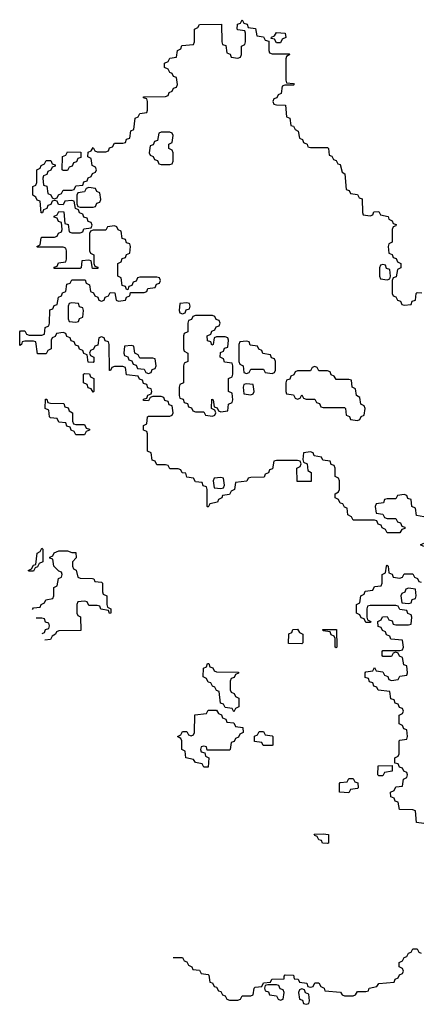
# Model space of a CAD drawing. Header units: inches. Extents: x 2777885 to 2884230, y 684484 to 829189.
# Tile 103 of 239: x 2782526 to 2784410, y 780594 to 785214. Entities that reach past the tile are written whole.
import ezdxf

# ---------------------------------------------------------------- set-up
doc = ezdxf.new("R2010")
doc.units = ezdxf.units.IN
doc.header["$MEASUREMENT"] = 0
doc.layers.add('C7788', color=7, linetype='Continuous')

msp = doc.modelspace()

# ---------------------------------------------------------------- linework, layer by layer
at = {"layer": 'C7788', "color": 6}
for points in [[(2784422, 782882), (2784387.3, 782887.3), (2784382, 782922), (2784366, 782930), (2784362, 782962), (2784347.3, 782967.3), (2784342, 782982), (2784330, 782986), (2784298, 782982), (2784290, 782966), (2784250, 782966), (2784238, 782962), (2784232.7, 782947.3), (2784198, 782942), (2784194, 782930), (2784198, 782898), (2784230, 782894), (2784238, 782878), (2784250, 782874), (2784290, 782874), (2784298, 782858), (2784312.7, 782852.7), (2784318, 782838), (2784332.7, 782832.7), (2784332.7, 782827.3), (2784318, 782822), (2784310, 782806), (2784250, 782806), (2784242, 782822), (2784226, 782830), (2784222, 782842), (2784207.3, 782847.3), (2784202, 782862), (2784190, 782866), (2784090, 782866), (2784082, 782882), (2784066, 782890), (2784062, 782922), (2784050, 782926), (2784042, 782942), (2784030, 782946), (2784022, 782962), (2784006, 782970), (2784006, 782990), (2784022, 782998), (2784026, 783010), (2784026, 783050), (2784022, 783062), (2784006, 783070), (2784006, 783110), (2784002, 783122), (2783987.3, 783127.3), (2783982, 783142), (2783947.3, 783147.3), (2783942, 783162), (2783907.3, 783167.3), (2783902, 783182), (2783890, 783186), (2783858, 783182), (2783854, 783150), (2783858, 783138), (2783874, 783130), (2783878, 783098), (2783894, 783090), (2783892.7, 783047.3), (2783827.3, 783047.3), (2783826, 783110), (2783842, 783118), (2783846, 783130), (2783842, 783142), (2783830, 783146), (2783730, 783146), (2783718, 783142), (2783712.7, 783107.3), (2783698, 783102), (2783692.7, 783087.3), (2783678, 783082), (2783672.7, 783067.3), (2783610, 783066), (2783598, 783062), (2783591.6, 783048.4), (2783538, 783042), (2783534, 783010), (2783518, 783002), (2783510, 782986), (2783478, 782982), (2783474, 782970), (2783458, 782962), (2783454, 782950), (2783418, 782942), (2783410, 782926), (2783406, 782930), (2783406, 783010), (2783402, 783022), (2783387.3, 783027.3), (2783382, 783042), (2783350, 783046), (2783342, 783062), (2783310, 783068), (2783306, 783086), (2783288.4, 783088.4), (2783282, 783102), (2783270, 783106), (2783230, 783106), (2783222, 783122), (2783210, 783126), (2783170, 783126), (2783162, 783142), (2783147.3, 783147.3), (2783142, 783182), (2783126, 783190), (2783126, 783270), (2783122, 783282), (2783107.3, 783287.3), (2783106, 783310), (2783122, 783318), (2783126, 783350), (2783130, 783354), (2783230, 783354), (2783242, 783358), (2783246, 783370), (2783242, 783402), (2783227.3, 783407.3), (2783222, 783422), (2783207.3, 783427.3), (2783202, 783442), (2783190, 783446), (2783150, 783446), (2783138, 783442), (2783130, 783426), (2783107.3, 783427.3), (2783107.3, 783432.7), (2783122, 783438), (2783127.3, 783452.7), (2783142, 783458), (2783146, 783470), (2783142, 783482), (2783127.3, 783487.3), (2783122, 783502), (2783107.3, 783507.3), (2783102, 783522), (2783087.3, 783527.3), (2783082, 783542), (2783027.3, 783547.3), (2783022, 783582), (2783010, 783586), (2782970, 783586), (2782958, 783582), (2782952.7, 783567.3), (2782947.3, 783567.3), (2782946, 783690), (2782942, 783702), (2782927.3, 783707.3), (2782922, 783722), (2782910, 783726), (2782898, 783722), (2782892.7, 783687.3), (2782878, 783682), (2782872.7, 783667.3), (2782858, 783662), (2782854, 783650), (2782858, 783638), (2782874, 783630), (2782874, 783610), (2782870, 783606), (2782847.3, 783607.3), (2782842, 783642), (2782827.3, 783647.3), (2782822, 783662), (2782807.3, 783667.3), (2782802, 783682), (2782787.3, 783687.3), (2782782, 783702), (2782767.3, 783707.3), (2782762, 783722), (2782747.3, 783727.3), (2782742, 783742), (2782730, 783746), (2782698, 783742), (2782692.7, 783727.3), (2782678, 783722), (2782674, 783710), (2782674, 783670), (2782658, 783662), (2782650, 783646), (2782610, 783646), (2782602, 783702), (2782590, 783706), (2782550, 783706), (2782538, 783702), (2782534, 783690), (2782526, 783686), (2782526, 783750), (2782530, 783754), (2782550, 783754), (2782558, 783738), (2782570, 783734), (2782630, 783734), (2782642, 783738), (2782646, 783770), (2782662, 783778), (2782666, 783790), (2782667.3, 783852.7), (2782682, 783858), (2782687.3, 783872.7), (2782702, 783878), (2782707.3, 783912.7), (2782722, 783918), (2782727.3, 783932.7), (2782742, 783938), (2782747.3, 783972.7), (2782762, 783978), (2782770, 783994), (2782832.7, 783992.7), (2782838, 783978), (2782854, 783970), (2782858, 783938), (2782872.7, 783932.7), (2782878, 783918), (2782892.7, 783912.7), (2782898, 783898), (2782910, 783894), (2782922, 783898), (2782927.3, 783912.7), (2782942, 783918), (2782950, 783934), (2782972.7, 783932.7), (2782978, 783898), (2782990, 783894), (2783022, 783898), (2783027.3, 783912.7), (2783042, 783918), (2783046, 783934), (2783110, 783934), (2783122, 783938), (2783127.3, 783952.7), (2783162, 783958), (2783167.3, 783972.7), (2783182, 783978), (2783186, 783990), (2783182, 784002), (2783170, 784006), (2783090, 784006), (2783078, 784002), (2783072.7, 783987.3), (2783058, 783982), (2783052.7, 783967.3), (2783038, 783962), (2783034, 783946), (2783027.3, 783947.3), (2783022, 783962), (2783007.3, 783967.3), (2783002, 784002), (2782986, 784010), (2782986, 784070), (2783002, 784078), (2783007.3, 784092.7), (2783022, 784098), (2783027.3, 784112.7), (2783042, 784118), (2783046, 784150), (2783042, 784162), (2783027.3, 784167.3), (2783022, 784182), (2783007.3, 784187.3), (2783002, 784222), (2782987.3, 784227.3), (2782982, 784242), (2782970, 784246), (2782938, 784242), (2782930, 784226), (2782870, 784226), (2782858, 784222), (2782854, 784210), (2782854, 784130), (2782858, 784118), (2782874, 784110), (2782874, 784070), (2782878, 784058), (2782892.7, 784052.7), (2782892.7, 784047.3), (2782867.3, 784047.3), (2782862, 784082), (2782850, 784086), (2782818, 784082), (2782814, 784050), (2782810, 784046), (2782687.3, 784047.3), (2782687.3, 784052.7), (2782702, 784058), (2782707.3, 784072.7), (2782742, 784078), (2782746, 784090), (2782746, 784130), (2782742, 784142), (2782730, 784146), (2782610, 784146), (2782606, 784150), (2782622, 784158), (2782626, 784190), (2782630, 784194), (2782690, 784194), (2782702, 784198), (2782707.3, 784212.7), (2782722, 784218), (2782726, 784230), (2782722, 784262), (2782707.3, 784267.3), (2782702, 784282), (2782687.3, 784287.3), (2782687.3, 784292.7), (2782702, 784298), (2782710, 784314), (2782732.7, 784312.7), (2782738, 784258), (2782752.7, 784252.7), (2782758, 784218), (2782770, 784214), (2782810, 784214), (2782822, 784218), (2782827.3, 784232.7), (2782862, 784238), (2782866, 784250), (2782862, 784262), (2782847.3, 784267.3), (2782842, 784282), (2782827.3, 784287.3), (2782822, 784302), (2782807.3, 784307.3), (2782802, 784322), (2782787.3, 784327.3), (2782782, 784362), (2782770, 784366), (2782738, 784362), (2782730, 784346), (2782707.3, 784347.3), (2782702, 784362), (2782690, 784366), (2782678, 784362), (2782672.7, 784347.3), (2782658, 784342), (2782652.7, 784327.3), (2782638, 784322), (2782632.7, 784307.3), (2782627.3, 784307.3), (2782622, 784362), (2782607.3, 784367.3), (2782602, 784382), (2782588, 784390), (2782588.4, 784431.6), (2782602, 784438), (2782606, 784450), (2782606, 784510), (2782622, 784518), (2782626, 784530), (2782642, 784538), (2782650, 784554), (2782672.7, 784552.7), (2782678, 784538), (2782692.7, 784532.7), (2782692.7, 784527.3), (2782678, 784522), (2782672.7, 784507.3), (2782658, 784502), (2782652.7, 784487.3), (2782638, 784482), (2782634, 784470), (2782638, 784438), (2782652.7, 784432.7), (2782658, 784398), (2782672.7, 784392.7), (2782678, 784378), (2782690, 784374), (2782702, 784378), (2782707.3, 784392.7), (2782722, 784398), (2782730, 784414), (2782770, 784414), (2782782, 784418), (2782790, 784434), (2782822, 784438), (2782827.3, 784452.7), (2782842, 784458), (2782847.3, 784472.7), (2782862, 784478), (2782867.3, 784492.7), (2782882, 784498), (2782886, 784510), (2782882, 784522), (2782866, 784530), (2782862, 784562), (2782846, 784570), (2782847.3, 784592.7), (2782862, 784598), (2782870, 784614), (2782878, 784598), (2782890, 784594), (2782930, 784594), (2782942, 784598), (2782947.3, 784612.7), (2782962, 784618), (2782970, 784634), (2783010, 784634), (2783022, 784638), (2783027.3, 784652.7), (2783042, 784658), (2783047.3, 784692.7), (2783062, 784698), (2783067.3, 784752.7), (2783082, 784758), (2783090, 784774), (2783122, 784778), (2783126, 784790), (2783126, 784830), (2783122, 784842), (2783107.3, 784847.3), (2783107.3, 784852.7), (2783210, 784854), (2783222, 784858), (2783227.3, 784872.7), (2783242, 784878), (2783247.3, 784892.7), (2783262, 784898), (2783266, 784910), (2783262, 784942), (2783247.3, 784947.3), (2783242, 784962), (2783230, 784966), (2783222, 784982), (2783206, 784990), (2783206, 785010), (2783222, 785018), (2783230, 785034), (2783262, 785038), (2783266, 785070), (2783282, 785078), (2783287.3, 785092.7), (2783342, 785098), (2783346, 785110), (2783346, 785170), (2783362, 785178), (2783370, 785192), (2783472.7, 785192.7), (2783474, 785110), (2783478, 785098), (2783492.7, 785092.7), (2783498, 785058), (2783512.7, 785052.7), (2783518, 785038), (2783550, 785034), (2783562, 785038), (2783566, 785050), (2783566, 785090), (2783582, 785098), (2783586, 785110), (2783586, 785150), (2783582, 785162), (2783550, 785166), (2783546, 785170), (2783547.3, 785192.7), (2783562, 785198), (2783570, 785214), (2783578, 785198), (2783592.7, 785192.7), (2783598, 785178), (2783632.7, 785172.7), (2783638, 785138), (2783670, 785134), (2783678, 785118), (2783694, 785114), (2783694, 785070), (2783698, 785058), (2783710, 785054), (2783790, 785054), (2783794, 785050), (2783778, 785042), (2783774, 785030), (2783774, 784930), (2783778, 784918), (2783810, 784914), (2783814, 784910), (2783810, 784906), (2783770, 784906), (2783758, 784902), (2783752.7, 784867.3), (2783738, 784862), (2783732.7, 784847.3), (2783718, 784842), (2783714, 784830), (2783718, 784818), (2783730, 784814), (2783772.7, 784812.7), (2783778, 784758), (2783792.7, 784752.7), (2783798, 784718), (2783810, 784714), (2783818, 784698), (2783831.6, 784691.6), (2783838, 784658), (2783852, 784652), (2783858, 784638), (2783874, 784630), (2783878, 784618), (2783890, 784614), (2783970, 784614), (2783974, 784610), (2783978, 784578), (2783990, 784574), (2783998, 784558), (2784010, 784554), (2784018, 784538), (2784030, 784534), (2784038, 784498), (2784052, 784490), (2784058, 784418), (2784072, 784412), (2784078, 784398), (2784110, 784394), (2784118, 784378), (2784132.7, 784372.7), (2784134, 784310), (2784138, 784298), (2784170, 784294), (2784182, 784298), (2784187.3, 784312.7), (2784210, 784314), (2784218, 784298), (2784254, 784290), (2784258, 784278), (2784274, 784270), (2784278, 784258), (2784292.7, 784252.7), (2784290, 784246), (2784278, 784242), (2784274, 784230), (2784274, 784170), (2784258, 784162), (2784254, 784150), (2784258, 784118), (2784272.7, 784112.7), (2784278, 784098), (2784292.7, 784092.7), (2784298, 784078), (2784314, 784070), (2784314, 784050), (2784298, 784042), (2784292.7, 784007.3), (2784278, 784002), (2784274, 783990), (2784274, 783930), (2784278, 783918), (2784290, 783914), (2784298, 783898), (2784312.7, 783892.7), (2784318, 783878), (2784330, 783874), (2784362, 783878), (2784367.3, 783892.7), (2784382, 783898), (2784386, 783930), (2784390, 783934), (2784412.7, 783932.7)], [(2782586.6, 782447.2), (2782590, 782454), (2782622, 782458), (2782626, 782470), (2782642, 782478), (2782648.4, 782491.6), (2782682, 782498), (2782686, 782510), (2782686, 782550), (2782702, 782558), (2782708.4, 782591.6), (2782722, 782598), (2782726, 782610), (2782722, 782622), (2782710, 782626), (2782686, 782650), (2782682, 782682), (2782667.3, 782687.3), (2782667.3, 782692.7), (2782682, 782698), (2782687.3, 782712.7), (2782710, 782722), (2782750, 782722), (2782770, 782714)], [(2784422, 782742), (2784406, 782750), (2784422, 782758)], [(2782770, 782714), (2782790, 782714), (2782791.1, 782688.9), (2782774, 782670), (2782774, 782650), (2782778, 782638), (2782791.6, 782631.6), (2782798, 782598), (2782810, 782594), (2782867.3, 782592.7), (2782874, 782590), (2782878, 782578), (2782910, 782574), (2782914, 782570), (2782914, 782530), (2782918, 782518), (2782934, 782510), (2782934, 782470), (2782938, 782458), (2782954, 782450), (2782954, 782430), (2782948, 782428), (2782942, 782442), (2782907.3, 782447.3), (2782902, 782462), (2782890, 782466), (2782850, 782466), (2782842, 782482), (2782830, 782486), (2782798, 782482), (2782794, 782470), (2782794, 782430), (2782798, 782418), (2782812, 782412), (2782812.7, 782347.3), (2782710, 782346), (2782698, 782342), (2782694, 782330), (2782678, 782322), (2782670, 782306), (2782644.7, 782302.8)], [(2784422, 781442), (2784387.3, 781447.3), (2784382, 781502), (2784370, 781506), (2784307.3, 781507.3), (2784302, 781542), (2784287.3, 781547.3), (2784282, 781562), (2784267.3, 781567.3), (2784266, 781590), (2784282, 781598), (2784290, 781614), (2784322, 781618), (2784326, 781650), (2784342, 781658), (2784346, 781670), (2784342, 781682), (2784327.3, 781687.3), (2784322, 781702), (2784307.3, 781707.3), (2784302, 781722), (2784286, 781726), (2784286, 781750), (2784302, 781758), (2784306, 781770), (2784306, 781830), (2784310, 781834), (2784342, 781838), (2784346, 781850), (2784342, 781882), (2784327.3, 781887.3), (2784322, 781902), (2784306, 781910), (2784306, 781950), (2784322, 781958), (2784326, 781970), (2784322, 781982), (2784307.3, 781987.3), (2784302, 782002), (2784287.3, 782007.3), (2784282, 782022), (2784267.3, 782027.3), (2784262, 782062), (2784207.3, 782067.3), (2784202, 782082), (2784187.3, 782087.3), (2784182, 782102), (2784167.3, 782107.3), (2784162, 782122), (2784147.3, 782127.3), (2784146, 782150), (2784150, 782154), (2784182, 782158), (2784190, 782174), (2784198, 782158), (2784230, 782154), (2784238, 782138), (2784252.7, 782132.7), (2784258, 782118), (2784270, 782114), (2784302, 782118), (2784310, 782134), (2784342, 782138), (2784346, 782150), (2784342, 782182), (2784327.3, 782187.3), (2784322, 782222), (2784307.3, 782227.3), (2784302, 782242), (2784290, 782246), (2784278, 782242), (2784270, 782226), (2784230, 782226), (2784226, 782230), (2784226, 782250), (2784230, 782254), (2784310, 782254), (2784322, 782258), (2784326, 782270), (2784322, 782302), (2784267.3, 782307.3), (2784262, 782322), (2784247.3, 782327.3), (2784242, 782342), (2784227.3, 782347.3), (2784222, 782362), (2784207.3, 782367.3), (2784206, 782390), (2784222, 782398), (2784227.3, 782412.7), (2784250, 782414), (2784258, 782398), (2784272.7, 782392.7), (2784278, 782378), (2784290, 782374), (2784350, 782374), (2784362, 782378), (2784366, 782410), (2784362, 782422), (2784347.3, 782427.3), (2784342, 782442), (2784310, 782446), (2784302, 782462), (2784290, 782466), (2784170, 782466), (2784158, 782462), (2784154, 782450), (2784154, 782410), (2784158, 782398), (2784174, 782390), (2784170, 782386), (2784150, 782386), (2784142, 782402), (2784127.3, 782407.3), (2784122, 782422), (2784106, 782430), (2784106, 782470), (2784122, 782478), (2784126, 782510), (2784142, 782518), (2784147.3, 782532.7), (2784182, 782538), (2784190, 782554), (2784222, 782558), (2784226, 782570), (2784226, 782610), (2784242, 782618), (2784246, 782650), (2784250, 782654), (2784254, 782650), (2784258, 782618), (2784272.7, 782612.7), (2784278, 782598), (2784310, 782594), (2784322, 782598), (2784330, 782614), (2784370, 782614), (2784378, 782598), (2784392.7, 782592.7), (2784398, 782578), (2784410, 782574)], [(2782632, 782334.4), (2782642, 782338), (2782647.3, 782352.7), (2782662, 782358), (2782666, 782370), (2782662, 782382), (2782647.3, 782387.3), (2782642, 782402), (2782630, 782406), (2782603.2, 782406)], [(2783246.3, 780814), (2783290, 780814), (2783298, 780798), (2783310, 780794), (2783318, 780778), (2783334, 780770), (2783338, 780758), (2783370, 780754), (2783378, 780738), (2783410, 780734), (2783414, 780730), (2783418, 780698), (2783430, 780694), (2783438, 780678), (2783450, 780674), (2783458, 780658), (2783470, 780654), (2783478, 780638), (2783490, 780634), (2783498, 780618), (2783510, 780614), (2783550, 780614), (2783562, 780618), (2783570, 780634), (2783610, 780634), (2783622, 780638), (2783626, 780670), (2783630, 780674), (2783662, 780678), (2783670, 780694), (2783702, 780698), (2783708.4, 780711.6), (2783766, 780714), (2783766, 780726), (2783771.6, 780731.6), (2783810, 780731.3), (2783814, 780714), (2783831.6, 780711.6), (2783838, 780698), (2783872.7, 780692.7), (2783878, 780678), (2783890, 780674), (2783902, 780678), (2783910, 780694), (2783930, 780694), (2783938, 780678), (2783954, 780670), (2783958, 780658), (2784031.6, 780651.6), (2784038, 780638), (2784050, 780634), (2784090, 780634), (2784102, 780638), (2784110, 780654), (2784150, 780654), (2784162, 780658), (2784166, 780670), (2784202, 780678), (2784210, 780692), (2784282, 780698), (2784287.3, 780712.7), (2784302, 780718), (2784307.3, 780732.7), (2784322, 780738), (2784326, 780750), (2784322, 780762), (2784306, 780770), (2784306, 780790), (2784322, 780798), (2784330, 780814), (2784342, 780818), (2784350, 780834), (2784362, 780838), (2784370, 780854), (2784390, 780854), (2784398, 780838), (2784410, 780834)]]:
    msp.add_lwpolyline(points, dxfattribs=at)
for points in [[(2783730, 785106), (2783722, 785122), (2783706, 785126), (2783707.3, 785132.7), (2783722, 785138), (2783730, 785154), (2783772, 785150), (2783774, 785130), (2783758, 785122), (2783750, 785106)], [(2783230, 784686), (2783190, 784686), (2783178, 784682), (2783172.7, 784647.3), (2783158, 784642), (2783152.7, 784627.3), (2783138, 784622), (2783134, 784590), (2783138, 784578), (2783152.7, 784572.7), (2783158, 784558), (2783172.7, 784552.7), (2783178, 784538), (2783190, 784534), (2783230, 784534), (2783242, 784538), (2783246, 784550), (2783246, 784590), (2783242, 784602), (2783226, 784610), (2783226, 784630), (2783242, 784638), (2783246, 784670), (2783242, 784682)], [(2782730, 784506), (2782726, 784510), (2782727.3, 784572.7), (2782742, 784578), (2782750, 784594), (2782812.7, 784592.7), (2782812.7, 784567.3), (2782798, 784562), (2782792.7, 784547.3), (2782778, 784542), (2782772.7, 784527.3), (2782758, 784522), (2782750, 784506)], [(2782850, 784426), (2782838, 784422), (2782830, 784406), (2782798, 784402), (2782794, 784390), (2782794, 784350), (2782798, 784338), (2782810, 784334), (2782870, 784334), (2782882, 784338), (2782887.3, 784352.7), (2782902, 784358), (2782906, 784370), (2782902, 784402), (2782887.3, 784407.3), (2782882, 784422)], [(2784230, 784066), (2784218, 784062), (2784214, 784050), (2784214, 784010), (2784218, 783998), (2784250, 783994), (2784262, 783998), (2784266, 784010), (2784262, 784042), (2784247.3, 784047.3), (2784242, 784062)], [(2782770, 783886), (2782758, 783882), (2782754, 783870), (2782754, 783810), (2782758, 783798), (2782790, 783794), (2782802, 783798), (2782807.3, 783812.7), (2782822, 783818), (2782826, 783850), (2782822, 783862), (2782807.3, 783867.3), (2782802, 783882)], [(2783310, 783886), (2783278, 783882), (2783274, 783850), (2783278, 783838), (2783290, 783834), (2783302, 783838), (2783307.3, 783852.7), (2783322, 783858), (2783326, 783870), (2783322, 783882)], [(2783430, 783826), (2783350, 783826), (2783338, 783822), (2783332.7, 783807.3), (2783318, 783802), (2783314, 783790), (2783314, 783750), (2783298, 783742), (2783294, 783730), (2783294, 783670), (2783298, 783658), (2783314, 783650), (2783314, 783610), (2783298, 783602), (2783294, 783590), (2783294, 783510), (2783278, 783502), (2783274, 783490), (2783274, 783450), (2783278, 783438), (2783292.7, 783432.7), (2783298, 783418), (2783312.7, 783412.7), (2783318, 783398), (2783332.7, 783392.7), (2783338, 783378), (2783350, 783374), (2783390, 783374), (2783398, 783358), (2783430, 783354), (2783442, 783358), (2783446, 783370), (2783442, 783382), (2783426, 783390), (2783427.3, 783432.7), (2783434, 783430), (2783438, 783398), (2783452.7, 783392.7), (2783458, 783378), (2783470, 783374), (2783502, 783378), (2783506, 783410), (2783522, 783418), (2783526, 783430), (2783522, 783462), (2783506, 783470), (2783506, 783530), (2783522, 783538), (2783526, 783550), (2783526, 783590), (2783522, 783602), (2783487.3, 783607.3), (2783482, 783622), (2783466, 783630), (2783467.3, 783652.7), (2783482, 783658), (2783487.3, 783672.7), (2783502, 783678), (2783506, 783710), (2783502, 783722), (2783490, 783726), (2783450, 783726), (2783438, 783722), (2783434, 783690), (2783427.3, 783687.3), (2783422, 783702), (2783407.3, 783707.3), (2783406, 783730), (2783422, 783738), (2783427.3, 783752.7), (2783442, 783758), (2783447.3, 783772.7), (2783462, 783778), (2783466, 783790), (2783462, 783802), (2783447.3, 783807.3), (2783442, 783822)], [(2783590, 783706), (2783558, 783702), (2783554, 783690), (2783554, 783610), (2783558, 783598), (2783574, 783590), (2783578, 783558), (2783590, 783554), (2783602, 783558), (2783610, 783574), (2783670, 783574), (2783678, 783558), (2783710, 783554), (2783722, 783558), (2783726, 783570), (2783726, 783610), (2783722, 783622), (2783707.3, 783627.3), (2783702, 783642), (2783667.3, 783647.3), (2783662, 783662), (2783647.3, 783667.3), (2783642, 783682), (2783607.3, 783687.3), (2783602, 783702)], [(2783050, 783686), (2783018, 783682), (2783014, 783650), (2783018, 783638), (2783032.7, 783632.7), (2783038, 783618), (2783052.7, 783612.7), (2783058, 783598), (2783072.7, 783592.7), (2783078, 783578), (2783110, 783574), (2783118, 783558), (2783130, 783554), (2783142, 783558), (2783147.3, 783572.7), (2783162, 783578), (2783166, 783590), (2783162, 783622), (2783150, 783626), (2783090, 783626), (2783082, 783642), (2783066, 783650), (2783062, 783682)], [(2782870, 783466), (2782862, 783482), (2782847.3, 783487.3), (2782842, 783502), (2782826, 783510), (2782826, 783550), (2782830, 783554), (2782852.7, 783552.7), (2782858, 783538), (2782874, 783530), (2782874, 783470)], [(2783910, 783586), (2783898, 783582), (2783890, 783566), (2783830, 783566), (2783818, 783562), (2783812.7, 783547.3), (2783798, 783542), (2783792.7, 783527.3), (2783778, 783522), (2783774, 783510), (2783774, 783470), (2783778, 783458), (2783810, 783454), (2783818, 783438), (2783830, 783434), (2783842, 783438), (2783850, 783454), (2783858, 783438), (2783870, 783434), (2783910, 783434), (2783918, 783418), (2783932.7, 783412.7), (2783938, 783398), (2783950, 783394), (2784050, 783394), (2784054, 783390), (2784058, 783358), (2784072.7, 783352.7), (2784078, 783338), (2784110, 783334), (2784122, 783338), (2784127.3, 783352.7), (2784142, 783358), (2784146, 783390), (2784142, 783402), (2784126, 783410), (2784122, 783442), (2784106, 783450), (2784102, 783482), (2784086, 783490), (2784082, 783522), (2784070, 783526), (2784010, 783526), (2784002, 783542), (2783987.3, 783547.3), (2783982, 783562), (2783970, 783566), (2783930, 783566), (2783922, 783582)], [(2783590, 783506), (2783578, 783502), (2783574, 783490), (2783578, 783458), (2783610, 783454), (2783622, 783458), (2783626, 783470), (2783622, 783502)], [(2782790, 783314), (2782830, 783314), (2782838, 783298), (2782852.7, 783292.7), (2782852.7, 783287.3), (2782838, 783282), (2782830, 783266), (2782790, 783266), (2782782, 783282), (2782767.3, 783287.3), (2782762, 783302), (2782747.3, 783307.3), (2782742, 783322), (2782710, 783326), (2782702, 783342), (2782670, 783346), (2782666, 783350), (2782662, 783382), (2782646, 783390), (2782647.3, 783432.7), (2782652.7, 783432.7), (2782658, 783418), (2782670, 783414), (2782732.7, 783412.7), (2782738, 783398), (2782752.7, 783392.7), (2782758, 783378), (2782774, 783370), (2782774, 783330), (2782778, 783318)], [(2783470, 783066), (2783438, 783062), (2783434, 783050), (2783438, 783018), (2783470, 783014), (2783482, 783018), (2783486, 783030), (2783482, 783062)], [(2782570, 782626), (2782566, 782630), (2782582, 782638), (2782590, 782654), (2782602, 782658), (2782608.4, 782711.6), (2782622, 782718), (2782630, 782734), (2782634, 782730), (2782634, 782670), (2782618, 782662), (2782610, 782646), (2782598, 782642), (2782590, 782626)], [(2784350, 782546), (2784338, 782542), (2784332.7, 782527.3), (2784318, 782522), (2784314, 782510), (2784318, 782478), (2784350, 782474), (2784362, 782478), (2784367.3, 782492.7), (2784382, 782498), (2784386, 782510), (2784382, 782542)], [(2783850, 782286), (2783787.3, 782287.3), (2783788.4, 782331.6), (2783802, 782338), (2783807.3, 782352.7), (2783830, 782354), (2783838, 782338), (2783854, 782330), (2783854, 782290)], [(2784010, 782266), (2784006, 782270), (2784006, 782310), (2784002, 782322), (2783987.3, 782327.3), (2783982, 782342), (2783950, 782346), (2783947.3, 782352.7), (2784012.7, 782352.7), (2784014, 782270)], [(2783530, 781966), (2783522, 781982), (2783490, 781986), (2783482, 782002), (2783467.3, 782007.3), (2783462, 782062), (2783450, 782066), (2783442, 782082), (2783430, 782086), (2783422, 782102), (2783410, 782106), (2783402, 782122), (2783386, 782130), (2783388.4, 782171.6), (2783402, 782178), (2783407.3, 782192.7), (2783412.7, 782192.7), (2783418, 782178), (2783432.7, 782172.7), (2783438, 782158), (2783450, 782154), (2783552.7, 782152.7), (2783552.7, 782147.3), (2783538, 782142), (2783532.7, 782127.3), (2783518, 782122), (2783514, 782110), (2783514, 782070), (2783518, 782058), (2783532.7, 782052.7), (2783538, 782038), (2783554, 782030), (2783554, 781990), (2783538, 781982)], [(2783406, 781786), (2783402, 781802), (2783390, 781806), (2783378, 781802), (2783374, 781790), (2783378, 781778), (2783394, 781774), (2783398, 781758), (2783414, 781750), (2783410, 781706), (2783390, 781706), (2783382, 781722), (2783350, 781728), (2783342, 781742), (2783306, 781750), (2783302, 781782), (2783286, 781790), (2783286, 781830), (2783282, 781842), (2783266, 781850), (2783282, 781858), (2783290, 781874), (2783310, 781874), (2783318, 781858), (2783330, 781854), (2783342, 781858), (2783346, 781870), (2783347.3, 781952.7), (2783402, 781958), (2783410, 781974), (2783450, 781974), (2783458, 781958), (2783472.7, 781952.7), (2783478, 781938), (2783492.7, 781932.7), (2783498, 781918), (2783530, 781914), (2783538, 781898), (2783572.7, 781892.7), (2783574, 781870), (2783558, 781862), (2783552.7, 781847.3), (2783538, 781842), (2783532.7, 781827.3), (2783518, 781822), (2783514, 781790), (2783510, 781786)], [(2783710, 781808), (2783668.9, 781808.9), (2783662, 781822), (2783627.3, 781827.3), (2783627.3, 781852.7), (2783642, 781858), (2783650, 781874), (2783670, 781874), (2783678, 781858), (2783710, 781854), (2783714, 781850), (2783714, 781810)], [(2784210, 781666), (2784206, 781670), (2784207.3, 781712.7), (2784274, 781714), (2784272.7, 781687.3), (2784238, 781682), (2784230, 781666)], [(2784070, 781586), (2784026, 781590), (2784026, 781630), (2784030, 781634), (2784062, 781638), (2784070, 781654), (2784090, 781654), (2784098, 781638), (2784112.7, 781632.7), (2784114, 781610), (2784110, 781606), (2784078, 781602)], [(2783970, 781348), (2783946, 781350), (2783942, 781362), (2783930, 781366), (2783922, 781382), (2783910, 781386), (2783907.3, 781392.7), (2783950, 781394), (2783974, 781390), (2783974, 781350)], [(2783730, 780686), (2783690, 780686), (2783678, 780682), (2783674, 780670), (2783678, 780658), (2783692.7, 780652.7), (2783698, 780638), (2783730, 780634), (2783738, 780618), (2783750, 780614), (2783762, 780618), (2783766, 780650), (2783762, 780662), (2783747.3, 780667.3), (2783742, 780682)], [(2783850, 780666), (2783838, 780662), (2783834, 780650), (2783838, 780618), (2783852.7, 780612.7), (2783858, 780598), (2783870, 780594), (2783882, 780598), (2783886, 780610), (2783882, 780642), (2783867.3, 780647.3), (2783862, 780662)]]:
    msp.add_lwpolyline(points, close=True, dxfattribs=at)

doc.saveas('drawing.dxf')
